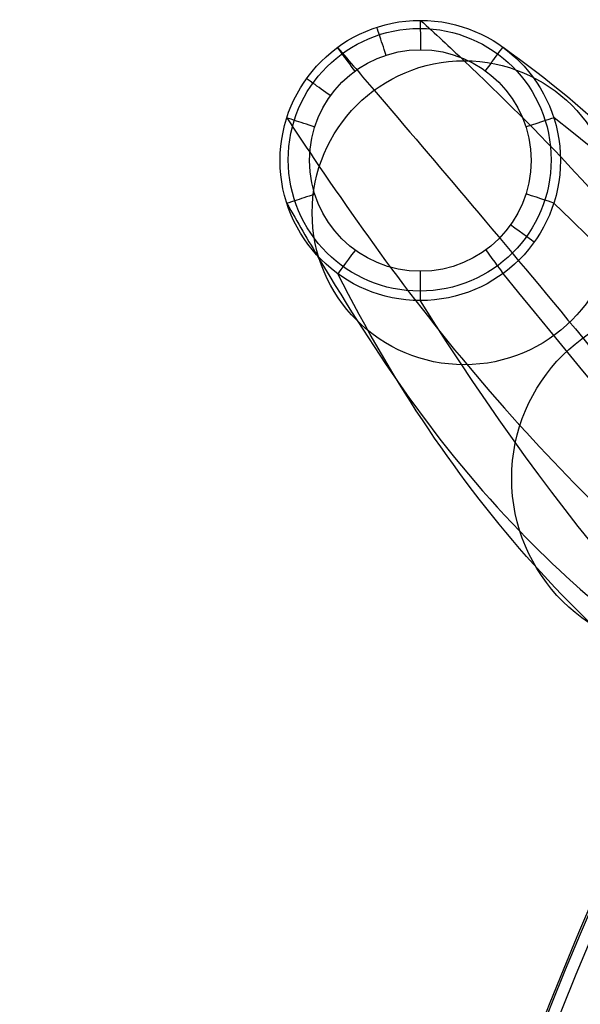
# Model space of a CAD drawing. Header units: millimetres. Extents: x -18.4 to 33.4, y -22 to 35.4.
# Tile 14 of 24: x -18.4 to -12.7, y 19.7 to 29.7. Entities that reach past the tile are written whole.
import ezdxf

# ---------------------------------------------------------------- set-up
doc = ezdxf.new("R2010")
doc.units = ezdxf.units.MM
doc.header["$MEASUREMENT"] = 0
doc.layers.add('Predefinito', color=7, linetype='Continuous', true_color=0x000000)

msp = doc.modelspace()

# ---------------------------------------------------------------- linework, layer by layer
at = {"layer": 'Predefinito', "extrusion": (0.012745, -0.015309, 0.999802)}
msp.add_circle((-13.801, 27.669, -39.623), 1.429, dxfattribs=at)
at = {"layer": 'Predefinito', "extrusion": (0.004746, -0.005728, 0.999972)}
msp.add_circle((-14.119, 28.054, -39.453), 1.34, dxfattribs=at)
at = {"layer": 'Predefinito'}
for centre, radius in [((-14.299, 28.272, -39.31), 1.13), ((-13.852, 27.739, -31.714), 1.55), ((-11.592, 25.031, 5.5), 1.775)]:
    msp.add_circle(centre, radius, dxfattribs=at)
at = {"layer": 'Predefinito', "extrusion": (-0.27462, -3.95084e-16, 0.961553)}
msp.add_arc((-6.713, 30.871, 37.65), 35.181, 228.2344, 311.7656, dxfattribs=at)
at = {"layer": 'Predefinito', "extrusion": (-0.114715, -6.69234e-09, 0.993398)}
msp.add_arc((-6.713, 23.881, 39.957), 34.83, 228.2887, 311.7113, dxfattribs=at)
at = {"layer": 'Predefinito', "extrusion": (-0.113686, -5.68027e-09, 0.993517)}
msp.add_arc((-6.713, 23.838, 40.095), 34.793, 228.2867, 311.7133, dxfattribs=at)
at = {"layer": 'Predefinito', "extrusion": (-0.27462, -1.1261e-16, 0.961553)}
msp.add_arc((-6.713, 32.271, 37.65), 35.181, 228.8104, 311.1896, dxfattribs=at)
at = {"layer": 'Predefinito', "extrusion": (-0.113573, -7.01184e-09, 0.99353)}
msp.add_arc((-6.713, 23.872, 40.175), 34.702, 228.3289, 311.6711, dxfattribs=at)
at = {"layer": 'Predefinito', "extrusion": (-0.112823, 7.42218e-09, 0.993615)}
msp.add_arc((-6.713, 24.453, 40.249), 34.82, 228.5017, 311.4984, dxfattribs=at)
at = {"layer": 'Predefinito', "extrusion": (-0.111142, -1.26286e-08, 0.993805)}
msp.add_arc((-6.713, 25.143, 40.314), 35.085, 228.8835, 311.1165, dxfattribs=at)
at = {"layer": 'Predefinito', "extrusion": (-0.111463, -1.53255e-08, 0.993769)}
msp.add_arc((-6.713, 25.118, 40.283), 34.898, 228.8421, 311.1579, dxfattribs=at)
at = {"layer": 'Predefinito', "extrusion": (-0.110453, -1.57858e-08, 0.993881)}
msp.add_arc((-6.713, 25.068, 40.144), 34.808, 228.8321, 311.1678, dxfattribs=at)
at = {"layer": 'Predefinito', "extrusion": (0.950627, 0.310335, -1.87935e-06)}
msp.add_arc((32.441, -39.01, -4.818), 0.3, 270.0016, 4.0322, dxfattribs=at)
at = {"layer": 'Predefinito', "extrusion": (0.999995, 0.003132, -1.94611e-14)}
msp.add_arc((29.446, -39.01, -14.203), 0.3, 270, 3.1687, dxfattribs=at)
at = {"layer": 'Predefinito', "extrusion": (0.80631, 0.591494, -2.04835e-16)}
msp.add_arc((32.382, -39.01, 5.195), 0.3, 270, 4.4065, dxfattribs=at)
at = {"layer": 'Predefinito', "extrusion": (0.805748, -0.592258, 2.68553e-14)}
msp.add_arc((15.443, -39.01, -28.272), 0.3, 270, 0.2831, dxfattribs=at)
at = {"layer": 'Predefinito', "extrusion": (0.8122, -0.576178, -0.091381)}
msp.add_arc((-1326.17, -41.734, -24.32), 1342.387, 0.014041, 3.104176, dxfattribs=at)
at = {"layer": 'Predefinito', "extrusion": (0.583875, 0.811844, 1.34273e-06)}
msp.add_arc((29.242, -39.01, 14.605), 0.3, 270.0016, 4.2484, dxfattribs=at)
at = {"layer": 'Predefinito', "extrusion": (0.309339, 0.950952, 2.32259e-14)}
msp.add_arc((23.471, -39.01, 22.454), 0.3, 270, 3.588, dxfattribs=at)
at = {"layer": 'Predefinito', "extrusion": (-0.311482, 0.950252, 3.53096e-14)}
msp.add_arc((3.649, -39.01, 31.309), 0.3, 183.0283, 270, dxfattribs=at)
at = {"layer": 'Predefinito', "extrusion": (-0.312051, 0.945989, 0.087908)}
msp.add_arc((1368.519, 38.018, 27.763), 1367.55, 180.396778, 183.33881, dxfattribs=at)
at = {"layer": 'Predefinito', "extrusion": (-0.311482, 0.950252, 1.3419e-14)}
msp.add_arc((5.911, -39.01, 31.328), 0.3, 270, 0.996, dxfattribs=at)
at = {"layer": 'Predefinito', "extrusion": (0.309339, 0.950952, 1.92136e-14)}
msp.add_arc((21.212, -39.01, 22.471), 0.3, 185.6098, 270, dxfattribs=at)
at = {"layer": 'Predefinito', "extrusion": (0.30033, 0.952464, 0.051137)}
msp.add_arc((1400.099, 102.215, 20.633), 1386.716, 183.041152, 185.89245, dxfattribs=at)
at = {"layer": 'Predefinito', "extrusion": (0.581912, 0.813252, 1.72912e-06)}
msp.add_arc((26.951, -39.01, 14.671), 0.3, 186.2584, 269.9992, dxfattribs=at)
at = {"layer": 'Predefinito', "extrusion": (0.805748, -0.592258, 9.48387e-15)}
msp.add_arc((13.181, -39.01, -28.257), 0.3, 182.3169, 270, dxfattribs=at)
at = {"layer": 'Predefinito', "extrusion": (0.80631, 0.591494, 6.82212e-16)}
msp.add_arc((30.123, -39.01, 5.194), 0.3, 186.4233, 270, dxfattribs=at)
at = {"layer": 'Predefinito', "extrusion": (0.798909, -0.594389, -0.0919)}
msp.add_arc((1349.136, 20.097, -24.625), 1337.835, 179.49716, 182.637283, dxfattribs=at)
at = {"layer": 'Predefinito', "extrusion": (0.999995, 0.003132, 8.22956e-15)}
msp.add_arc((27.186, -39.01, -14.214), 0.3, 185.1928, 270, dxfattribs=at)
at = {"layer": 'Predefinito', "extrusion": (0.808025, 0.589116, -0.006215)}
msp.add_arc((1406.271, 123.65, 5.349), 1386.009, 183.871796, 186.739757, dxfattribs=at)
at = {"layer": 'Predefinito', "extrusion": (0.998083, -0.008426, -0.061315)}
msp.add_arc((1385.191, 90.439, -12.104), 1364.705, 182.492479, 185.478607, dxfattribs=at)
at = {"layer": 'Predefinito'}
for points, knots in [([(-14.296, 29.701, -38.994), (-14.148, 29.567, -36.568), (-13.247, 28.725, -21.754), (-11.748, 27.194, 3.012), (-10.39, 25.063, 25.25), (-9.786, 24.008, 35.119)], [3.056094, 3.056094, 3.056094, 3.056094, 10.381836, 47.786312, 77.612448, 77.612448, 77.612448, 77.612448]), ([(-15.142, 29.424, -38.987), (-15.02, 29.282, -36.563), (-14.259, 28.394, -21.752), (-12.897, 26.786, 3.407), (-11.202, 24.706, 26.036), (-10.364, 23.668, 36.298)], [3.062602, 3.062602, 3.062602, 3.062602, 10.381836, 47.786312, 78.800676, 78.800676, 78.800676, 78.800676]), ([(-15.659, 28.706, -38.992), (-15.552, 28.542, -36.566), (-14.877, 27.534, -21.753), (-13.613, 25.79, 3.407), (-11.728, 23.975, 26.036), (-10.762, 23.116, 36.298)], [3.058299, 3.058299, 3.058299, 3.058299, 10.381836, 47.786312, 78.800676, 78.800676, 78.800676, 78.800676]), ([(-15.66, 27.835, -39.005), (-15.553, 27.645, -36.575), (-14.877, 26.492, -21.758), (-13.622, 24.596, 3.224), (-11.758, 23.113, 25.672), (-10.813, 22.48, 35.753)], [3.044652, 3.044652, 3.044652, 3.044652, 10.381836, 47.786312, 78.250739, 78.250739, 78.250739, 78.250739])]:
    msp.add_open_spline(points, degree=3, knots=knots, dxfattribs=at)

doc.saveas('drawing.dxf')
